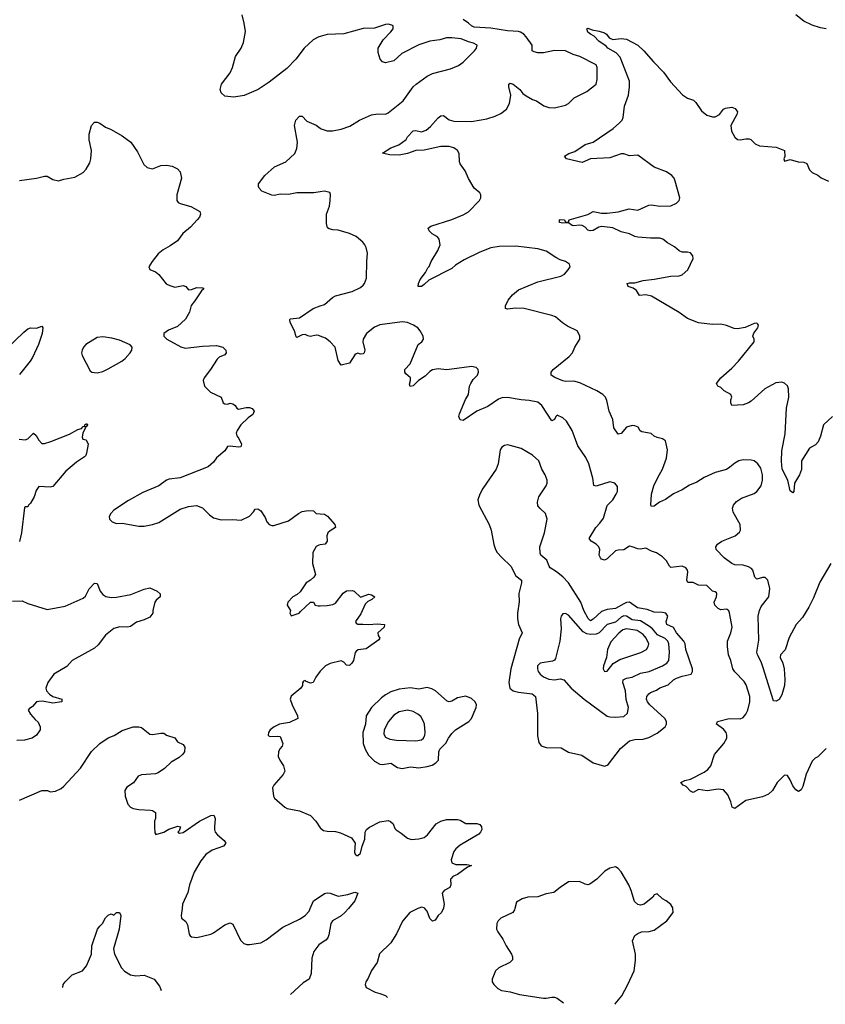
# Model space of a CAD drawing. Header units: inches. Extents: x 1603819 to 1745079, y 385938 to 533966.
# Tile 13 of 256: x 1617831 to 1623644, y 389308 to 396415. Entities that reach past the tile are written whole.
import ezdxf

# ---------------------------------------------------------------- set-up
doc = ezdxf.new("R2010")
doc.units = ezdxf.units.IN
doc.header["$MEASUREMENT"] = 0
for name, color, linetype in [('B6318', 7, 'Continuous'), ('B6319', 7, 'Continuous'), ('B6328', 7, 'Continuous'), ('B6329', 7, 'Continuous')]:
    doc.layers.add(name, color=color, linetype=linetype)

msp = doc.modelspace()

# ---------------------------------------------------------------- linework, layer by layer
at = {"layer": 'B6318', "color": 5}
for points, elevation in [([(1618141.1, 389428.8), (1618145.7, 389450), (1618158, 389470), (1618210, 389520.4), (1618284, 389550), (1618313.4, 389586.6), (1618349.3, 389670), (1618352, 389730), (1618392.3, 389850), (1618408.1, 389871.9), (1618429.2, 389890), (1618450, 389932), (1618470, 389952), (1618490, 389962), (1618510, 389952), (1618529.2, 389970.8), (1618550, 389970.8), (1618561, 389950), (1618548.2, 389850), (1618507.3, 389707.3), (1618515.8, 389670), (1618566.7, 389570), (1618587.6, 389547.6), (1618630, 389521.3), (1618670, 389514.4), (1618730, 389518.9), (1618801, 389490), (1618839.8, 389439.8), (1618851, 389410), (1618846.9, 389407.4)], 340), ([(1619002.2, 390000), (1618996, 389950), (1618998, 389930), (1619030, 389904.7), (1619042.5, 389882.5), (1619054.8, 389814.8), (1619062, 389802), (1619070, 389796), (1619110, 389790.8), (1619210, 389813), (1619230, 389823), (1619310, 389881.3), (1619350, 389897.1), (1619370, 389886.8), (1619424.4, 389770), (1619447.5, 389747.5), (1619470, 389740.4), (1619490, 389740.4), (1619570, 389752.2), (1619610, 389774), (1619730, 389865.8), (1619850, 389922.2), (1619891.1, 389948.9), (1619919.1, 389980.9), (1619927.2, 390000)], 360), ([(1620000, 389743.6), (1619990, 389736.9), (1619953.7, 389690), (1619939.9, 389640.1), (1619933.2, 389530), (1619918.7, 389490), (1619876.9, 389463.1), (1619784.5, 389378.9)], 360)]:
    msp.add_lwpolyline(points, dxfattribs=dict(at, elevation=elevation))
at = {"layer": 'B6319', "color": 5}
for points, elevation in [([(1620000, 396294.5), (1619990, 396291.6), (1619949.5, 396270.5), (1619883.6, 396210), (1619823.1, 396130), (1619758, 396062), (1619630, 395962.9), (1619550.7, 395910), (1619450, 395866.6), (1619376.2, 395856.2), (1619310, 395863.7), (1619285.8, 395885.8), (1619277, 395910), (1619287, 395950), (1619348.5, 396031.6), (1619366, 396070), (1619387.6, 396150), (1619429.6, 396210), (1619445.1, 396250), (1619459.5, 396330), (1619451.8, 396390), (1619435.1, 396450)], 380), ([(1617830, 395254.8), (1617951.1, 395271.1), (1618010, 395286), (1618030, 395286), (1618070, 395261), (1618110, 395250.8), (1618150, 395262.8), (1618230, 395277.3), (1618290, 395310.8), (1618310, 395334.8), (1618337.1, 395382.9), (1618344.2, 395410), (1618349.6, 395470), (1618332.3, 395547.7), (1618332.3, 395587.7), (1618349.4, 395650.6), (1618370, 395676), (1618390, 395674.8), (1618410, 395667.3), (1618450, 395638.8), (1618490, 395622.8), (1618570, 395576.3), (1618631.9, 395531.9), (1618681.1, 395461.1), (1618727.7, 395370), (1618750, 395347.7), (1618790, 395339.3), (1618850, 395362), (1618890, 395364.9), (1618930, 395357.3), (1618970, 395337.3), (1618990, 395316), (1618998, 395270), (1618965.5, 395150), (1618964, 395110), (1618975.5, 395095.5), (1618988.3, 395088.3), (1619065.8, 395065.8), (1619093.2, 395053.2), (1619131.3, 395030), (1619136, 395010), (1619127.3, 394990), (1619110.7, 394970), (1619062.8, 394917.2), (1619008.3, 394871.7), (1618970, 394819.3), (1618917.2, 394782.8), (1618865.1, 394754.9), (1618830, 394725.2), (1618787.3, 394670), (1618762.8, 394630), (1618770.9, 394610.9), (1618810, 394594), (1618836.1, 394576.1), (1618888.2, 394508.2), (1618915.2, 394495.2), (1618950, 394484.9), (1619010, 394497), (1619028.8, 394488.8), (1619050, 394465.7), (1619070, 394467.6), (1619110, 394481.1), (1619150, 394478.8), (1619156.3, 394476.3), (1619157.3, 394470), (1619141.7, 394458.3), (1619094.6, 394385.4), (1619067.2, 394352.8), (1619055.2, 394304.8), (1619026.7, 394253.3), (1618970, 394200.5), (1618905.8, 394174.2), (1618872, 394150), (1618872, 394130), (1618892, 394110), (1618993, 394053), (1619024.9, 394044.9), (1619150, 394059.5), (1619250, 394063), (1619297.3, 394050), (1619318, 394030), (1619320.5, 394010), (1619310, 393996), (1619270, 393978), (1619255.6, 393964.4), (1619208, 393890), (1619163, 393830), (1619155.5, 393810), (1619165.5, 393770), (1619207.2, 393727.2), (1619284.7, 393690), (1619298, 393650), (1619310, 393641), (1619330, 393640.7), (1619350, 393647.3), (1619370, 393642.8), (1619386, 393630), (1619398, 393610), (1619410, 393604), (1619464.4, 393615.6), (1619490, 393615.3), (1619508.6, 393608.6), (1619523, 393590), (1619513.9, 393566.1), (1619479.2, 393540.8), (1619426.8, 393490), (1619400.7, 393450), (1619394, 393430), (1619397.3, 393410), (1619411.9, 393391.9), (1619430.4, 393350), (1619427.7, 393332.3), (1619410, 393328.2), (1619350, 393337), (1619330, 393333.2), (1619310, 393304), (1619250, 393253.2), (1619230, 393221.2), (1619190, 393187), (1618990, 393107.6), (1618910, 393099.5), (1618890, 393092.3), (1618834.8, 393050), (1618718.6, 393001.4), (1618615.6, 392944.4), (1618510, 392875.1), (1618487.7, 392850), (1618477.3, 392830), (1618478, 392810), (1618498, 392790), (1618530, 392777.3), (1618570, 392780.7), (1618690, 392758), (1618730, 392759.3), (1618790, 392770.4), (1618833.9, 392786.1), (1618990, 392881.3), (1619050, 392900.5), (1619107.5, 392907.5), (1619150, 392891), (1619199.8, 392839.8), (1619230, 392818.8), (1619284.4, 392804.4), (1619366.2, 392806.2), (1619430, 392802), (1619488.3, 392831.7), (1619518, 392862), (1619530, 392881), (1619550, 392884.7), (1619572, 392870), (1619602.8, 392822.8), (1619614, 392790), (1619630, 392770.8), (1619650, 392764), (1619664.5, 392764.5), (1619770, 392797.6), (1619841.6, 392850), (1619870, 392864.6), (1619912, 392872), (1619950.5, 392870.5), (1619970.9, 392850.9), (1620000, 392847.9)], 380), ([(1620000, 395172.1), (1619953.8, 395166.2), (1619830, 395166), (1619770, 395154), (1619710, 395156.3), (1619670, 395145.1), (1619650, 395147.3), (1619578, 395178), (1619558.6, 395198.6), (1619553.2, 395210), (1619553.2, 395230), (1619600.9, 395290), (1619670, 395351.7), (1619750.9, 395389.1), (1619815.6, 395450), (1619830, 395484.7), (1619835.8, 395530), (1619814, 395650), (1619824, 395690), (1619850, 395718), (1619870, 395718), (1619903.4, 395683.4), (1619970, 395654.3), (1620000, 395630.9)], 380), ([(1620000, 394131.1), (1619990, 394135.1), (1619970, 394136.9), (1619930, 394128), (1619910, 394132), (1619890, 394142.7), (1619870, 394141.2), (1619830, 394122), (1619826.8, 394126.8), (1619814.5, 394170), (1619782.9, 394230), (1619779, 394250), (1619784.1, 394255.9), (1619850, 394262.4), (1619949.2, 394330.8), (1620000, 394348.9)], 380), ([(1617739.4, 394040.6), (1617860.1, 394159.9), (1617890, 394182.8), (1617910, 394190.8), (1617952.7, 394187.3), (1617990, 394202), (1617998, 394190), (1617994, 394150), (1617966.8, 394070), (1617922.8, 393977.2), (1617906, 393950), (1617830, 393854.5)], 360), ([(1617828.1, 393388.1), (1617870, 393383), (1617890, 393390.4), (1617930, 393430.6), (1617950, 393413.4), (1617970, 393379.3), (1617990, 393356.4), (1618010, 393356.5), (1618056, 393370), (1618190, 393423.6), (1618250, 393456.1), (1618277, 393463), (1618290, 393478.8), (1618299.3, 393480.7), (1618301.2, 393490), (1618310, 393498.8), (1618318.8, 393498.8), (1618321, 393490), (1618310, 393475.3), (1618302, 393478), (1618304.7, 393470), (1618287.3, 393432.7), (1618281, 393401), (1618286.4, 393386.4), (1618310, 393382), (1618326, 393350), (1618312.8, 393287.2), (1618307.7, 393270), (1618299.5, 393260.5), (1618239.9, 393220.1), (1618163.8, 393156.2), (1618070, 393045.2), (1618050, 393040.9), (1617970, 393046), (1617950, 393017.2), (1617934.3, 392970), (1617910, 392926), (1617894, 392910), (1617890, 392898), (1617870, 392898), (1617866, 392894), (1617843, 392710), (1617830.4, 392649.6)], 360), ([(1620000, 392624.3), (1619990, 392622.6), (1619970, 392611.5), (1619946.7, 392570), (1619943.1, 392490), (1619965.5, 392410), (1619953, 392390), (1619930, 392369.6), (1619897.3, 392350), (1619854.6, 392285.4), (1619833.3, 392266.7), (1619800.7, 392250), (1619764.9, 392210), (1619761, 392190), (1619786, 392150), (1619781, 392130), (1619790, 392112), (1619848.7, 392130), (1619857.2, 392142.8), (1619930, 392210.5), (1619950, 392210.7), (1619962.8, 392190), (1619984.5, 392184.5), (1620000, 392184.8)], 380), ([(1617778.5, 392218.5), (1617850, 392219.1), (1617890, 392200.7), (1618030, 392157), (1618158.6, 392181.4), (1618290, 392239.5), (1618305.9, 392254.1), (1618333.1, 392306.9), (1618370, 392347.3), (1618390, 392346), (1618412.4, 392290), (1618430, 392266.4), (1618451.8, 392251.8), (1618490, 392243.7), (1618530, 392246), (1618634.1, 392265.8), (1618730, 392305.5), (1618770, 392313.4), (1618822, 392290), (1618844.7, 392270), (1618844.7, 392250), (1618815.3, 392224.7), (1618806, 392210), (1618791.6, 392151.6), (1618791.3, 392130), (1618770, 392102), (1618730, 392082.7), (1618673.2, 392066.8), (1618630, 392035.1), (1618610, 392029.6), (1618553.4, 392033.4), (1618510, 392021.6), (1618450, 391971.8), (1618396.7, 391903.3), (1618370, 391878), (1618210.3, 391789.7), (1618170, 391746), (1618077.3, 391690), (1618034.8, 391630), (1618018.8, 391590), (1618024.9, 391570), (1618045.5, 391545.5), (1618070, 391530.4), (1618134, 391510), (1618134.8, 391490), (1618070, 391482.4), (1617996.4, 391496.4), (1617970, 391494), (1617951.3, 391490), (1617923.6, 391456.4), (1617899.6, 391440.4), (1617892, 391430), (1617910, 391402), (1617943.5, 391363.5), (1617965.4, 391345.4), (1617978, 391310), (1617978, 391290), (1617952, 391250), (1617922, 391230), (1617865.8, 391214.2), (1617810, 391212)], 360), ([(1620000, 391711.4), (1619967.6, 391670), (1619948.5, 391631.5), (1619930, 391625.1), (1619897, 391637), (1619890, 391644), (1619879.6, 391640.4), (1619870.8, 391629.2), (1619870.6, 391610), (1619859.5, 391590), (1619790, 391531.8), (1619783.1, 391510), (1619797, 391470), (1619836.4, 391390), (1619838.8, 391370), (1619778.6, 391341.4), (1619706, 391330), (1619666, 391310), (1619638.8, 391290), (1619627.3, 391270), (1619624.9, 391250), (1619630, 391242.8), (1619640.4, 391240.4), (1619690, 391243.7), (1619710, 391240.5), (1619730.4, 391190), (1619725.5, 391170), (1619709, 391151), (1619698.7, 391130), (1619696.7, 391096.7), (1619707.3, 391070), (1619735.5, 391030), (1619744.9, 390990), (1619732.8, 390967.2), (1619665.5, 390890), (1619654.9, 390870), (1619661.6, 390810), (1619670, 390794.8), (1619744.7, 390730), (1619761.7, 390721.7), (1619850, 390703.7), (1619930, 390670.5), (1619968.2, 390630), (1620000, 390581)], 380), ([(1617830, 390781.3), (1617990, 390850.7), (1618030.9, 390850.9), (1618050, 390842), (1618090, 390846), (1618130, 390864.9), (1618150, 390882), (1618270, 391012.2), (1618350, 391133), (1618409.4, 391190), (1618470, 391230.4), (1618512.2, 391247.8), (1618570, 391283.8), (1618650, 391310.7), (1618690, 391311.3), (1618710, 391306), (1618770, 391258), (1618790, 391256), (1618850, 391266), (1618870, 391264.7), (1618890, 391251.3), (1618950, 391232), (1618970, 391202), (1619010, 391182), (1619023.6, 391163.6), (1619021, 391130), (1619006.8, 391110), (1618982.8, 391090), (1618924.8, 391055.2), (1618875.5, 391010), (1618830, 390978.3), (1618810, 390971.3), (1618710, 390964.7), (1618686.3, 390953.7), (1618652.7, 390907.3), (1618604.7, 390875.3), (1618589.4, 390850.6), (1618592.6, 390810), (1618611.4, 390751.4), (1618630, 390730.4), (1618650, 390721.6), (1618690, 390714.4), (1618774, 390710), (1618790, 390706), (1618810, 390691.3), (1618811, 390650), (1618804.7, 390630), (1618802.8, 390590), (1618806.4, 390546.4), (1618812.7, 390532.7), (1618870, 390550.4), (1618907, 390573), (1618973.2, 390593.2), (1618990.8, 390589.2), (1618981, 390559), (1618972, 390550), (1618984, 390544), (1619010, 390548), (1619129.3, 390630), (1619210, 390670.4), (1619232.4, 390672.4), (1619242, 390650), (1619235.8, 390590), (1619235.8, 390570), (1619242, 390550), (1619257.1, 390530), (1619305.5, 390490), (1619317.3, 390470), (1619300.7, 390450), (1619220, 390420), (1619174, 390390), (1619137.6, 390342.4), (1619090, 390261.2), (1619056.4, 390170), (1619044, 390116), (1619006, 390030), (1619002.2, 390000)], 360), ([(1619927.2, 390000), (1619950, 390054), (1620000, 390086.8)], 360)]:
    msp.add_lwpolyline(points, dxfattribs=dict(at, elevation=elevation))
at = {"layer": 'B6319', "color": 5, "elevation": 380}
msp.add_lwpolyline([(1618430, 394126), (1618390, 394120.5), (1618308, 394070), (1618290.5, 394050), (1618281.6, 394030), (1618278, 394010), (1618282, 393990), (1618340.5, 393880.5), (1618350.7, 393870.7), (1618390, 393865.5), (1618430, 393876.4), (1618470, 393894.4), (1618569.2, 393950), (1618593.2, 393970), (1618629, 394010), (1618639, 394030), (1618642, 394050), (1618629.1, 394069.1), (1618550, 394100.9), (1618496.6, 394116.6)], close=True, dxfattribs=at)
at = {"layer": 'B6328', "color": 5}
for points, elevation in [([(1620202.6, 390000), (1620176.3, 389970), (1620150, 389946.6), (1620089.1, 389910.9), (1620077, 389890), (1620061.7, 389810), (1620053.2, 389786.8), (1620039.3, 389770), (1620000, 389743.6)], 360), ([(1620704.1, 390000), (1620645.5, 389970), (1620592.1, 389907.9), (1620550, 389817.2), (1620508.7, 389751.3), (1620427.8, 389672.2), (1620411.5, 389608.5), (1620370, 389552.7), (1620344.4, 389495.6), (1620327.7, 389470), (1620322.8, 389450), (1620331.3, 389430), (1620394.9, 389394.9), (1620430, 389386.7), (1620470.3, 389370.3), (1620485, 389357.7)], 380), ([(1620888, 390000), (1620871.2, 389968.8), (1620850, 389949.4), (1620830, 389915.1), (1620810, 389907.7), (1620790, 389926.3), (1620770, 389979.5), (1620753.7, 390000)], 380), ([(1621403.6, 390000), (1621400.8, 389990), (1621388.7, 389970), (1621303.1, 389930), (1621284, 389910), (1621273.6, 389890), (1621272.2, 389850), (1621280.2, 389830), (1621317.1, 389777.1), (1621340.6, 389730), (1621379, 389670), (1621386, 389650), (1621385.7, 389630), (1621368.7, 389610), (1621288.9, 389571.1), (1621265.3, 389550), (1621239.6, 389490), (1621240.8, 389470), (1621251.8, 389450), (1621281.3, 389421.3), (1621307.3, 389407.3), (1621370, 389397), (1621437.8, 389377.8), (1621610, 389353.1), (1621630, 389351.8), (1621670, 389359.6), (1621690, 389359), (1621710, 389351.6), (1621754.7, 389319.1)], 420), ([(1622124.4, 389307.9), (1622128.5, 389311.5), (1622175.4, 389370), (1622219.7, 389450), (1622264.4, 389550), (1622275.4, 389624.6), (1622274, 389670), (1622252.9, 389767.1), (1622270, 389804), (1622290, 389819.1), (1622318, 389830), (1622372.8, 389832.8), (1622410, 389843.8), (1622500.7, 389910), (1622546, 389970), (1622543.5, 390000)], 420)]:
    msp.add_lwpolyline(points, dxfattribs=dict(at, elevation=elevation))
at = {"layer": 'B6329', "color": 5}
for points, elevation in [([(1623650, 396348.7), (1623610, 396355.8), (1623550, 396374.8), (1623490, 396403.8), (1623430, 396451.1)], 340), ([(1620000, 395630.9), (1620006.2, 395626.2), (1620050, 395612.4), (1620087.6, 395612.4), (1620150, 395624.7), (1620213.1, 395646.9), (1620282, 395690), (1620370, 395729.1), (1620416.1, 395736.1), (1620470, 395733.7), (1620490, 395743.1), (1620597.7, 395830), (1620671, 395930), (1620691.1, 395950), (1620770, 396006.9), (1620810, 396026.4), (1620938.9, 396061.1), (1620996.1, 396083.9), (1621030, 396108.5), (1621113, 396190), (1621127.3, 396210), (1621131, 396231), (1621106.2, 396246.2), (1621070, 396254.6), (1621016.2, 396276.2), (1620950, 396284.3), (1620910, 396284.2), (1620862, 396270), (1620790, 396259.9), (1620710, 396234.5), (1620589.4, 396170.6), (1620530, 396118.9), (1620470, 396104.5), (1620448, 396110), (1620431.5, 396130), (1620417.1, 396177.1), (1620418, 396210), (1620452.9, 396270), (1620510, 396327.1), (1620526.4, 396350), (1620526.6, 396370), (1620516.1, 396376.1), (1620490, 396381.6), (1620470, 396379.9), (1620390, 396353.5), (1620310, 396350.4), (1620170, 396311.9), (1620050, 396308.9), (1620000, 396294.5)], 380), ([(1623684.4, 392490), (1623604.2, 392355.8), (1623558.3, 392241.7), (1623525.3, 392174.7), (1623479, 392101), (1623433, 392050), (1623383.7, 391956.3), (1623354, 391866), (1623320.3, 391830), (1623318.9, 391810), (1623337.6, 391770), (1623346, 391730), (1623352.4, 391652.4), (1623350, 391608), (1623330, 391542), (1623310, 391508.7), (1623290, 391495.3), (1623270, 391498), (1623196.6, 391736.6), (1623180.3, 391780.3), (1623154, 391830), (1623149.7, 391850), (1623164.8, 391935.2), (1623159.5, 392110), (1623168.6, 392151.4), (1623180.3, 392179.6), (1623235.5, 392250), (1623243.5, 392310), (1623230, 392369.4), (1623210, 392388), (1623190, 392389.7), (1623150, 392377.6), (1623136.2, 392390), (1623121.2, 392441.2), (1623112.4, 392452.4), (1623090, 392465), (1623050, 392477.6), (1622990, 392479.2), (1622969.6, 392490), (1622914.5, 392530), (1622857.2, 392590), (1622853.2, 392610), (1622865.2, 392630), (1622896, 392650), (1622992.7, 392690), (1623024.9, 392715.1), (1623031.5, 392730), (1623029.6, 392770), (1622980.1, 392860.1), (1622975.1, 392890), (1622980.5, 392910), (1623002.6, 392937.4), (1623039.3, 392960.7), (1623130, 392994.7), (1623150.9, 393009.1), (1623180.6, 393050), (1623191.2, 393090), (1623191.8, 393130), (1623177.7, 393177.7), (1623157.6, 393210), (1623130, 393231.8), (1623110, 393236.2), (1623050, 393237), (1623021, 393230), (1622990, 393214), (1622956, 393184), (1622931.2, 393168.8), (1622850, 393145.4), (1622770, 393109.7), (1622716.2, 393076.2), (1622664.8, 393055.2), (1622610, 393021.4), (1622547.4, 392992.6), (1622490, 392952.6), (1622447, 392933), (1622410, 392903.7), (1622390, 392901.2), (1622384.5, 392910), (1622389.7, 392990), (1622407.1, 393050), (1622434.3, 393110), (1622468.3, 393170), (1622498.3, 393250), (1622505.1, 393310), (1622490, 393375.3), (1622469.5, 393389.5), (1622430, 393399.5), (1622410, 393409.5), (1622387.8, 393427.8), (1622320.1, 393440.1), (1622307.6, 393447.6), (1622293.4, 393473.4), (1622270, 393483.7), (1622250, 393486), (1622210, 393474.5), (1622170, 393427.8), (1622150, 393422.9), (1622116.9, 393470), (1622110, 393528.7), (1622084.7, 393590), (1622066.8, 393666.8), (1622057.2, 393690), (1622039, 393710), (1621995.6, 393735.6), (1621873.5, 393793.5), (1621830, 393806.9), (1621770, 393803.9), (1621750, 393807.2), (1621691.7, 393831.7), (1621665.2, 393850), (1621666, 393870), (1621679.3, 393890), (1621795.4, 393984.6), (1621819.6, 394010), (1621836.9, 394050), (1621871.6, 394110), (1621873, 394133), (1621852.7, 394170), (1621783.1, 394203.1), (1621746.7, 394226.7), (1621697, 394270), (1621670, 394280.4), (1621470, 394329.7), (1621407.5, 394332.5), (1621350, 394325.1), (1621335.3, 394330), (1621336, 394350), (1621354.5, 394390), (1621386, 394430), (1621430, 394466), (1621570, 394522.3), (1621735.6, 394564.4), (1621761.2, 394578.8), (1621789, 394610), (1621802, 394630), (1621798, 394650), (1621769.1, 394669.1), (1621730, 394681.2), (1621698.3, 394698.3), (1621630, 394745.1), (1621570, 394760.5), (1621410, 394779.1), (1621290, 394778), (1621230, 394767.2), (1621150, 394736.1), (1621038, 394682), (1620976.7, 394643.3), (1620950, 394619.4), (1620784.2, 394535.8), (1620750, 394502.6), (1620730.4, 394490), (1620706, 394490), (1620707.8, 394510), (1620721.4, 394538.6), (1620759, 394590), (1620776, 394624), (1620786.3, 394633.7), (1620799.5, 394670), (1620847.3, 394750), (1620863.7, 394790), (1620858, 394830), (1620846.5, 394846.5), (1620807, 394870), (1620786, 394890), (1620779, 394910), (1620796.6, 394923.4), (1620950, 394972.9), (1621030, 395005.4), (1621070, 395028), (1621149.3, 395110), (1621159.5, 395130), (1621158, 395150), (1621150, 395164), (1621110, 395198), (1621069.5, 395269.5), (1621044.8, 395324.8), (1621010, 395375.3), (1621005.1, 395390), (1621001.6, 395450), (1620989.6, 395470), (1620962.7, 395490), (1620930, 395498.7), (1620870, 395498.8), (1620750, 395473.6), (1620688.3, 395471.7), (1620629.8, 395449.8), (1620570, 395436), (1620500.1, 395440.1), (1620450, 395451), (1620509.8, 395490.2), (1620567.2, 395512.8), (1620593.2, 395530), (1620619, 395550), (1620629, 395570), (1620670, 395611.8), (1620690, 395615.8), (1620730, 395604.5), (1620763, 395617), (1620796.3, 395643.7), (1620850, 395706.7), (1620870, 395722), (1620890, 395723.1), (1620930, 395691.8), (1620962.8, 395682.8), (1621090, 395679.8), (1621201.4, 395698.6), (1621261.7, 395718.3), (1621302, 395738), (1621343.6, 395770), (1621366.3, 395810), (1621374.3, 395870), (1621359.7, 395930), (1621359.5, 395950), (1621370, 395957.6), (1621390.4, 395950), (1621439.3, 395910), (1621462, 395882), (1621484.4, 395864.4), (1621530, 395839.5), (1621558.8, 395830), (1621613, 395793), (1621650, 395782), (1621690, 395779.5), (1621770, 395798.7), (1621790.8, 395809.2), (1621832.6, 395850), (1621923.3, 395896.7), (1621989.4, 395950), (1621996.9, 395983.1), (1621998, 396058), (1621998, 396070), (1621989.7, 396089.7), (1621873.7, 396150), (1621824.8, 396164.8), (1621770, 396189.8), (1621690, 396192.5), (1621610, 396174.8), (1621570, 396176.1), (1621543.5, 396183.5), (1621529.6, 396190), (1621529.6, 396230), (1621486.6, 396290), (1621468.3, 396310), (1621444.6, 396324.6), (1621429, 396330), (1621350, 396335.6), (1621230, 396354.9), (1621110, 396361.4), (1621091.3, 396370), (1621069.9, 396389.9), (1621030, 396415.3)], 360), ([(1623694.8, 393550), (1623630.5, 393489.5), (1623610.3, 393409.7), (1623592.3, 393367.7), (1623572.8, 393347.2), (1623530, 393322.7), (1623473, 393230), (1623471.9, 393168.1), (1623457.1, 393130), (1623420.7, 393070), (1623416.3, 393010), (1623410, 392999), (1623390, 393015.3), (1623372.3, 393090), (1623332.7, 393170), (1623327.5, 393227.5), (1623330, 393302), (1623353.9, 393426.1), (1623362.9, 393610), (1623380.5, 393690), (1623378.8, 393750), (1623370, 393772.6), (1623350, 393791), (1623330, 393798.7), (1623286.5, 393793.5), (1623208.4, 393751.6), (1623110, 393662.4), (1623090, 393649.6), (1623050, 393635.1), (1622970, 393629), (1622961.2, 393650), (1622961.2, 393670), (1622969.2, 393690), (1622962, 393710), (1622915.1, 393735.1), (1622890, 393759), (1622868, 393770), (1622858, 393790), (1622889, 393830), (1622970, 393900.4), (1623018.4, 393950), (1623129.3, 394090), (1623129.3, 394110), (1623120.9, 394130), (1623128, 394152), (1623156.2, 394190), (1623162, 394210), (1623157.7, 394217.7), (1623150, 394223.7), (1623130, 394221.6), (1623065.7, 394194.3), (1623010, 394183.5), (1622986, 394186), (1622930, 394207.6), (1622890, 394216.9), (1622830, 394214.7), (1622730, 394226.3), (1622650, 394258), (1622590, 394301.3), (1622390, 394418.5), (1622350, 394428.6), (1622304.2, 394424.2), (1622281, 394461), (1622257.6, 394477.6), (1622222, 394490), (1622215.3, 394510), (1622230, 394514.9), (1622270, 394514.9), (1622330, 394533.1), (1622410, 394542.3), (1622530, 394564.6), (1622590, 394566.4), (1622610, 394573), (1622651.6, 394608.4), (1622689.2, 394690), (1622689, 394710), (1622671.2, 394731.2), (1622650, 394736.9), (1622610, 394738), (1622590, 394747.2), (1622556.2, 394776.2), (1622505.2, 394805.2), (1622471.9, 394831.9), (1622450, 394838.9), (1622382.6, 394837.4), (1622290, 394844.4), (1622270, 394848.9), (1622229.9, 394869.9), (1622170, 394884.2), (1622110, 394911.9), (1622050, 394920.4), (1622030, 394922.2), (1622010, 394917.7), (1621970, 394893.5), (1621948, 394890), (1621930, 394894.5), (1621910, 394917.6), (1621890, 394929.6), (1621870, 394931.6), (1621830, 394926), (1621817.2, 394930), (1621790, 394949.6), (1621750, 394945.1), (1621726, 394950), (1621725.2, 394970), (1621730, 394972.4), (1621762, 394970), (1621770, 394954), (1621790, 394954), (1621795.3, 394970), (1621930, 395008.4), (1621970, 395030.3), (1622030, 395019.5), (1622070, 395018.9), (1622150, 395028.7), (1622229.7, 395050.3), (1622290, 395039.5), (1622370, 395076.3), (1622390, 395079.7), (1622450, 395067.8), (1622530, 395070.3), (1622570, 395090.4), (1622589.6, 395110), (1622593, 395130), (1622560.7, 395250), (1622552.7, 395270), (1622537.6, 395290), (1622497.7, 395317.7), (1622410, 395349.8), (1622290, 395436.8), (1622230, 395431.2), (1622190, 395447.1), (1622170, 395447.6), (1622090, 395418.2), (1621950, 395409.8), (1621890, 395384.7), (1621775.3, 395410), (1621762, 395430), (1621792.1, 395447.9), (1621836.1, 395463.9), (1621910, 395513.7), (1621970, 395530.5), (1622114, 395630), (1622158.4, 395670), (1622177.6, 395690), (1622186, 395710), (1622195.8, 395790), (1622224.2, 395870), (1622232.1, 395930), (1622231, 395970), (1622163.8, 396143.8), (1622134.6, 396174.6), (1622075.1, 396210), (1622063.3, 396223.3), (1622010, 396260.9), (1621976.2, 396296.2), (1621949.2, 396310), (1621930, 396326), (1621924, 396350), (1621930, 396353.4), (1621961.1, 396341.1), (1622012.5, 396332.5), (1622050, 396320.5), (1622064, 396310), (1622083.8, 396283.8), (1622110, 396270.8), (1622170, 396279.1), (1622210, 396274.4), (1622290.2, 396230.2), (1622334.4, 396190), (1622403, 396110), (1622476.7, 396036.7), (1622527.1, 395967.1), (1622612.4, 395872.4), (1622648.6, 395848.6), (1622693.3, 395833.3), (1622710, 395817.1), (1622750, 395758), (1622790, 395725.5), (1622830, 395714.4), (1622850, 395714.4), (1622879.5, 395730), (1622909.3, 395770), (1622923.7, 395776.3), (1622970, 395784.4), (1622994.6, 395774.6), (1623010.4, 395750), (1623004.4, 395730), (1622962, 395650), (1622968, 395610), (1622990, 395567.3), (1623010, 395550.8), (1623030, 395547.7), (1623070, 395555.8), (1623094.3, 395554.3), (1623106, 395550), (1623138.8, 395518.8), (1623170, 395504.4), (1623290, 395494), (1623350, 395471.3), (1623352, 395428), (1623344.7, 395410), (1623350, 395394), (1623390, 395404.7), (1623448.5, 395388.5), (1623490, 395386.4), (1623510, 395376.3), (1623530.3, 395330.3), (1623550, 395312.4), (1623590, 395292.4), (1623613, 395273), (1623666, 395250)], 340), ([(1620000, 394348.9), (1620030, 394359.6), (1620088.2, 394410), (1620110, 394422.2), (1620230, 394453.8), (1620290, 394481.2), (1620310, 394498), (1620319.7, 394510), (1620333.7, 394550), (1620335.1, 394670), (1620340.5, 394730), (1620331.6, 394770), (1620321.6, 394790), (1620307.3, 394810), (1620259.5, 394850), (1620210, 394871.1), (1620130, 394896.2), (1620090, 394898), (1620064.5, 394904.5), (1620052.7, 394912.7), (1620044.8, 394944.8), (1620043.6, 395010), (1620066.6, 395070), (1620072.3, 395110), (1620072.7, 395152.7), (1620068.7, 395168.7), (1620030, 395176), (1620000, 395172.1)], 380), ([(1623650, 391154), (1623590, 391095.3), (1623570, 391084), (1623550, 391064), (1623506.3, 390970), (1623480.6, 390879.4), (1623470, 390856), (1623450, 390843.7), (1623430, 390855.1), (1623410, 390883.7), (1623390, 390929.2), (1623370, 390959), (1623350, 390961.2), (1623297.1, 390910), (1623262.8, 390850), (1623234.8, 390825.2), (1623190, 390804.3), (1623070, 390779.1), (1622990, 390720.5), (1622971.4, 390731.4), (1622961.7, 390770), (1622939.3, 390819.3), (1622910, 390855.6), (1622870, 390859.8), (1622792.2, 390847.8), (1622730, 390858.4), (1622690, 390836.9), (1622670, 390845.6), (1622639.6, 390879.6), (1622617.2, 390890), (1622601.2, 390910), (1622630, 390923.8), (1622670, 390932.4), (1622770, 390982.6), (1622797.3, 391002.7), (1622818.9, 391030), (1622844.4, 391110), (1622911.3, 391190), (1622932.2, 391227.8), (1622934.3, 391250), (1622928, 391270), (1622910, 391293), (1622858.4, 391330), (1622867, 391350), (1622949.9, 391370.1), (1623030, 391369.2), (1623050, 391378.3), (1623070, 391401.3), (1623084.1, 391430), (1623098.6, 391490), (1623098.2, 391530), (1623072.8, 391612.8), (1623058.3, 391638.3), (1622990, 391708.8), (1622976.8, 391730), (1622962.5, 391790), (1622946.3, 391830), (1622938, 391890), (1622938.4, 391930), (1622961.5, 391990), (1622970.9, 392030), (1622952.9, 392132.9), (1622947.3, 392147.3), (1622936.8, 392156.8), (1622930, 392159.7), (1622890, 392154.8), (1622870, 392163.8), (1622847.8, 392190), (1622841.8, 392210), (1622859.4, 392250), (1622862.2, 392270), (1622857.8, 392277.8), (1622850, 392285.1), (1622829.6, 392290), (1622789.8, 392329.8), (1622730, 392333.5), (1622690, 392353.1), (1622652.7, 392352.7), (1622645.7, 392370), (1622652.7, 392430), (1622647.4, 392447.4), (1622638.3, 392458.3), (1622609.9, 392469.9), (1622530, 392460.4), (1622519.1, 392470), (1622497.7, 392510), (1622470, 392538.9), (1622426.2, 392566.2), (1622390, 392578.9), (1622350, 392600.4), (1622310, 392593.3), (1622290, 392595), (1622250, 392610.9), (1622230, 392614), (1622190, 392587.7), (1622150, 392586.2), (1622130, 392580.3), (1622070, 392522.2), (1622050, 392513.5), (1622030, 392521.4), (1622020.9, 392530), (1622012.2, 392550), (1622016, 392590), (1622009.7, 392610), (1621990, 392628.5), (1621953.6, 392650), (1621940.7, 392670), (1621987.4, 392750), (1622018.1, 392781.9), (1622042.5, 392817.5), (1622070.8, 392909.2), (1622109.6, 392950), (1622135.8, 392990), (1622144.2, 393010), (1622145.1, 393045.1), (1622124, 393070), (1622090, 393079.6), (1621990, 393048.3), (1621973.6, 393053.6), (1621966.1, 393106.1), (1621937.7, 393210), (1621915.3, 393255.3), (1621858.4, 393338.4), (1621817.7, 393450), (1621776.8, 393516.8), (1621750, 393542), (1621710, 393560.5), (1621698.4, 393550), (1621690, 393529.6), (1621670, 393518.7), (1621598.6, 393630), (1621570, 393653.3), (1621506.9, 393666.9), (1621449.3, 393670.7), (1621350, 393688.7), (1621310, 393684.3), (1621284.8, 393675.2), (1621210, 393623.4), (1621130, 393589), (1621030, 393522.4), (1621010, 393526), (1621000.5, 393550), (1621004, 393570), (1621047.4, 393672.6), (1621068.2, 393710), (1621077.4, 393770), (1621085.1, 393790), (1621103.1, 393816.9), (1621134.3, 393850), (1621141.6, 393870), (1621139.5, 393890), (1621125.1, 393905.1), (1621090, 393911.5), (1620950, 393891.2), (1620910, 393888), (1620850, 393894), (1620810, 393888.2), (1620790, 393874.7), (1620757.8, 393842.2), (1620708.7, 393811.3), (1620670, 393771.2), (1620647.4, 393767.4), (1620644.7, 393784.7), (1620651.2, 393810), (1620649.7, 393830), (1620618.2, 393858.2), (1620611, 393870), (1620611, 393890), (1620647.6, 393930), (1620706.6, 394070), (1620732.3, 394090), (1620743.7, 394110), (1620742.7, 394130), (1620720.7, 394170), (1620703.6, 394190), (1620673.3, 394210), (1620630, 394228.5), (1620590, 394233.3), (1620430, 394212.9), (1620390, 394195.6), (1620332.4, 394150), (1620310.3, 394110), (1620306.7, 394090), (1620320.3, 394030), (1620317, 394010), (1620310, 394002.4), (1620290, 394001.3), (1620270, 394007.6), (1620258, 394002), (1620250, 393997), (1620210, 393936.2), (1620150, 393921.2), (1620130, 393955.3), (1620107.3, 394050), (1620072, 394090), (1620036.6, 394116.6), (1620000, 394131.1)], 380), ([(1620000, 392847.9), (1620030, 392844.9), (1620052.4, 392832.4), (1620106, 392770), (1620110.8, 392750), (1620070, 392725.6), (1620054.4, 392710), (1620047.4, 392690), (1620050.2, 392650), (1620034, 392630), (1620000, 392624.3)], 380), ([(1620000, 392184.8), (1620050, 392185.7), (1620090, 392193.7), (1620110, 392204.4), (1620164.7, 392275.3), (1620190, 392291.2), (1620230, 392294.2), (1620244, 392290), (1620290, 392247.3), (1620350, 392268.5), (1620370, 392264.4), (1620393.4, 392250), (1620370.7, 392230), (1620343.5, 392216.5), (1620323, 392197), (1620292.7, 392127.3), (1620254.8, 392070), (1620258, 392058), (1620270.8, 392050.8), (1620307.2, 392052.8), (1620350, 392048.4), (1620410, 392055), (1620462.8, 392050), (1620461.3, 392030), (1620414, 391990), (1620417.3, 391970), (1620430.7, 391950), (1620422, 391938), (1620330, 391874.3), (1620273.7, 391866.3), (1620261.3, 391858.7), (1620252.1, 391847.9), (1620240.3, 391790), (1620228.4, 391770), (1620210, 391753.3), (1620190, 391755.1), (1620170, 391777.6), (1620150, 391788.2), (1620070, 391768.6), (1620036.4, 391750), (1620012.6, 391727.4), (1620000, 391711.4)], 380), ([(1620000, 390581), (1620000.4, 390580.4), (1620023.4, 390563.4), (1620050, 390557.1), (1620110, 390555.3), (1620146.6, 390546.6), (1620226, 390510), (1620250.8, 390470), (1620247.1, 390407.1), (1620251.1, 390391.1), (1620262.8, 390382.8), (1620270, 390381), (1620290, 390398), (1620302.7, 390450), (1620321, 390499), (1620324.7, 390550), (1620334, 390570), (1620353.8, 390586.2), (1620430, 390626), (1620490, 390634.3), (1620507.6, 390627.6), (1620525.7, 390610), (1620537.2, 390577.2), (1620546.4, 390566.4), (1620583.9, 390543.9), (1620630, 390507.3), (1620658.5, 390498.5), (1620710, 390501.3), (1620750, 390513.1), (1620773.7, 390530), (1620835.6, 390610), (1620870, 390628.8), (1620910, 390642), (1620990, 390643), (1621010, 390637.3), (1621050, 390614), (1621130, 390613.4), (1621150, 390605.3), (1621164.2, 390590), (1621166.5, 390570), (1621156.5, 390550), (1621143.1, 390536.9), (1621010, 390456.2), (1620977.6, 390430), (1620962.6, 390410), (1620943.5, 390350), (1620948.9, 390328.9), (1620977.4, 390317.4), (1621057.1, 390317.1), (1621090.4, 390310), (1621061.5, 390298.5), (1620990, 390245.8), (1620957, 390230), (1620943.8, 390216.2), (1620940.3, 390210), (1620942.6, 390170), (1620934.3, 390150), (1620892.7, 390130), (1620878.3, 390110), (1620893.4, 390030), (1620890, 390003.7), (1620888, 390000)], 380), ([(1622543.5, 390000), (1622543.2, 390003.2), (1622529.5, 390029.5), (1622495.9, 390055.9), (1622468.7, 390070), (1622430, 390106), (1622410, 390098), (1622398.5, 390081.5), (1622338, 390030), (1622310, 390022.7), (1622290, 390029.3), (1622267.6, 390050), (1622244, 390130), (1622226.9, 390170), (1622170, 390265.1), (1622150, 390287.8), (1622130, 390299.6), (1622090, 390291.6), (1622053.4, 390270), (1621994.9, 390210), (1621944.9, 390175.1), (1621930, 390171.2), (1621910, 390174.7), (1621870, 390193.3), (1621790, 390191.1), (1621730, 390152.1), (1621685.3, 390114.7), (1621630, 390106), (1621570, 390084.8), (1621497.6, 390082.4), (1621457.6, 390070), (1621415.8, 390044.2), (1621403.6, 390000)], 420), ([(1620000, 390086.8), (1620030, 390106.5), (1620050, 390112.4), (1620070, 390110.2), (1620130, 390088.9), (1620198.7, 390101.3), (1620250, 390116.4), (1620270.8, 390110), (1620250, 390054), (1620202.6, 390000)], 360), ([(1620753.7, 390000), (1620750, 390004.7), (1620730, 390008.2), (1620710, 390003), (1620704.1, 390000)], 380)]:
    msp.add_lwpolyline(points, dxfattribs=dict(at, elevation=elevation))
for points, elevation in [([(1621350, 393345.4), (1621330, 393342), (1621310.5, 393330), (1621298.7, 393310), (1621283.2, 393210), (1621268.8, 393170), (1621171.9, 393030), (1621150.2, 392990), (1621136.9, 392950), (1621144.4, 392910), (1621218.6, 392770), (1621232.8, 392730), (1621252.8, 392627.2), (1621264.9, 392590), (1621276.4, 392570), (1621310, 392532.7), (1621374.9, 392470), (1621410, 392400.7), (1621452.4, 392370), (1621451.7, 392350), (1621432.7, 392272.7), (1621433.7, 392213.7), (1621423.6, 392130), (1621423.6, 392090), (1621430.2, 392050.2), (1621456.4, 391990), (1621436, 391944), (1621373.7, 391730), (1621360.3, 391630), (1621366.7, 391590), (1621391, 391570), (1621430, 391560.2), (1621528.1, 391548.1), (1621551.8, 391530), (1621566.6, 391406.6), (1621566.8, 391246.8), (1621577.6, 391197.6), (1621593.4, 391173.4), (1621630, 391161.3), (1621738, 391158), (1621790, 391126.7), (1621886.9, 391106.9), (1621970, 391050.6), (1622050, 391028), (1622070, 391034), (1622078.3, 391041.7), (1622165.7, 391154.3), (1622230, 391209.2), (1622270, 391218.1), (1622330, 391222), (1622370, 391232.9), (1622430, 391264.2), (1622488.4, 391310), (1622498.7, 391330), (1622498.2, 391350), (1622486.6, 391370), (1622376.8, 391470), (1622361.4, 391490), (1622354.2, 391510), (1622357.2, 391530), (1622370.7, 391549.3), (1622382.6, 391557.4), (1622425.8, 391574.2), (1622450, 391592), (1622510, 391613.4), (1622548.2, 391650), (1622570, 391662.4), (1622610, 391676.6), (1622675.6, 391690), (1622686, 391710), (1622684.4, 391730), (1622636.8, 391870), (1622631.8, 391910), (1622622.5, 391930), (1622571.1, 391990), (1622547.8, 392027.8), (1622500.3, 392050), (1622495.9, 392070), (1622508.7, 392110), (1622492.8, 392130), (1622470, 392135.8), (1622410, 392139), (1622357.4, 392157.4), (1622289.3, 392169.3), (1622230, 392209.9), (1622210, 392207.8), (1622190, 392199), (1622130, 392164.5), (1622070, 392158.1), (1622030, 392142.7), (1621970, 392088.4), (1621950, 392076.5), (1621932.9, 392092.9), (1621902.2, 392150), (1621880.5, 392210), (1621790.5, 392350.5), (1621750, 392393.5), (1621705.1, 392430), (1621659.2, 392459.2), (1621650.5, 392470.5), (1621634, 392514), (1621592.4, 392550), (1621585.3, 392565.3), (1621583.9, 392610), (1621616.5, 392710), (1621636.8, 392810), (1621624.1, 392850), (1621585.6, 392885.6), (1621570, 392907.1), (1621566.6, 392933.4), (1621576.2, 392970), (1621629, 393050), (1621636.2, 393070), (1621637, 393090), (1621623.2, 393130), (1621597.6, 393170), (1621576.2, 393230), (1621531.5, 393271.5), (1621450, 393319.3), (1621370, 393342.2)], 420), ([(1621770, 392127.8), (1621750, 392126.6), (1621738.4, 392110), (1621733.4, 392090), (1621737.5, 392017.5), (1621727.7, 391930), (1621696.3, 391803.7), (1621688.9, 391791.1), (1621675.4, 391784.6), (1621587, 391770), (1621568.2, 391750), (1621566.4, 391730), (1621572.3, 391710), (1621587.1, 391690), (1621610, 391671.2), (1621650, 391654.6), (1621688.9, 391651.1), (1621730, 391656.1), (1621757.1, 391650), (1621810.2, 391590.2), (1621903.1, 391510), (1622070, 391387.6), (1622090, 391382), (1622130, 391380.2), (1622190, 391385.8), (1622217.4, 391410), (1622224.2, 391450), (1622207.7, 391507.7), (1622201.6, 391570), (1622182.9, 391630), (1622186.3, 391650), (1622210, 391662.3), (1622251.1, 391670), (1622310, 391698.6), (1622373.3, 391710), (1622469.6, 391750), (1622501.1, 391770), (1622514.2, 391790), (1622519.5, 391850), (1622515, 391910), (1622507.7, 391930), (1622487.9, 391947.9), (1622433.7, 391973.7), (1622397.5, 392017.5), (1622375.9, 392035.9), (1622310, 392075.4), (1622250, 392084.1), (1622210, 392110.4), (1622190, 392112.1), (1622170, 392101.4), (1622130, 392067.2), (1622070.9, 392049.1), (1622011.9, 391988.1), (1621990, 391979.9), (1621950, 391976.5), (1621922.5, 391982.5), (1621897.3, 391997.3), (1621790, 392116.9)], 440), ([(1622210, 392018.2), (1622183.2, 392010), (1622153.7, 391986.3), (1622096.2, 391923.8), (1622072.3, 391870), (1622064.6, 391810), (1622044.2, 391750), (1622041.6, 391730), (1622050, 391711), (1622070, 391713.4), (1622113.3, 391766.7), (1622162.2, 391797.8), (1622312.3, 391847.7), (1622353.1, 391870), (1622365.8, 391890), (1622370.8, 391910), (1622352.2, 391950), (1622330, 391978), (1622286.7, 392006.7)], 460), ([(1620770, 391593.6), (1620710, 391582.8), (1620650, 391593), (1620570, 391581.6), (1620510, 391563), (1620470, 391541.7), (1620440.7, 391519.3), (1620370.2, 391450), (1620331.5, 391390), (1620327, 391330), (1620307, 391270), (1620310.2, 391190), (1620324.5, 391150), (1620347.1, 391107.1), (1620390, 391062), (1620430, 391042), (1620450, 391038.5), (1620510, 391047.6), (1620557.3, 391017.3), (1620590, 391009.2), (1620650, 391021.4), (1620710, 391015.9), (1620770, 391023.2), (1620806.8, 391033.3), (1620833.7, 391050), (1620852.1, 391070), (1620856.1, 391130), (1620862.8, 391150), (1620906.2, 391193.8), (1620925, 391230), (1620950, 391263.5), (1620975.8, 391290), (1621071.4, 391348.6), (1621090.6, 391370), (1621124.2, 391450), (1621127, 391470), (1621118, 391490), (1621090, 391515.1), (1621050, 391531.1), (1620990, 391520.9), (1620950, 391495), (1620930, 391490.8), (1620915, 391495), (1620831, 391571), (1620805, 391585)], 420), ([(1620630, 391430.8), (1620570, 391418.2), (1620530, 391395.3), (1620491.2, 391350), (1620461, 391290), (1620458.2, 391258.2), (1620470, 391235.3), (1620502.1, 391222.1), (1620550, 391213.8), (1620690, 391209.2), (1620730, 391217), (1620744.2, 391230), (1620753.7, 391250), (1620756.4, 391270), (1620751.1, 391330), (1620745.7, 391350), (1620724.6, 391384.6), (1620703.3, 391403.3), (1620670, 391422.4)], 440)]:
    msp.add_lwpolyline(points, close=True, dxfattribs=dict(at, elevation=elevation))

doc.saveas('drawing.dxf')
